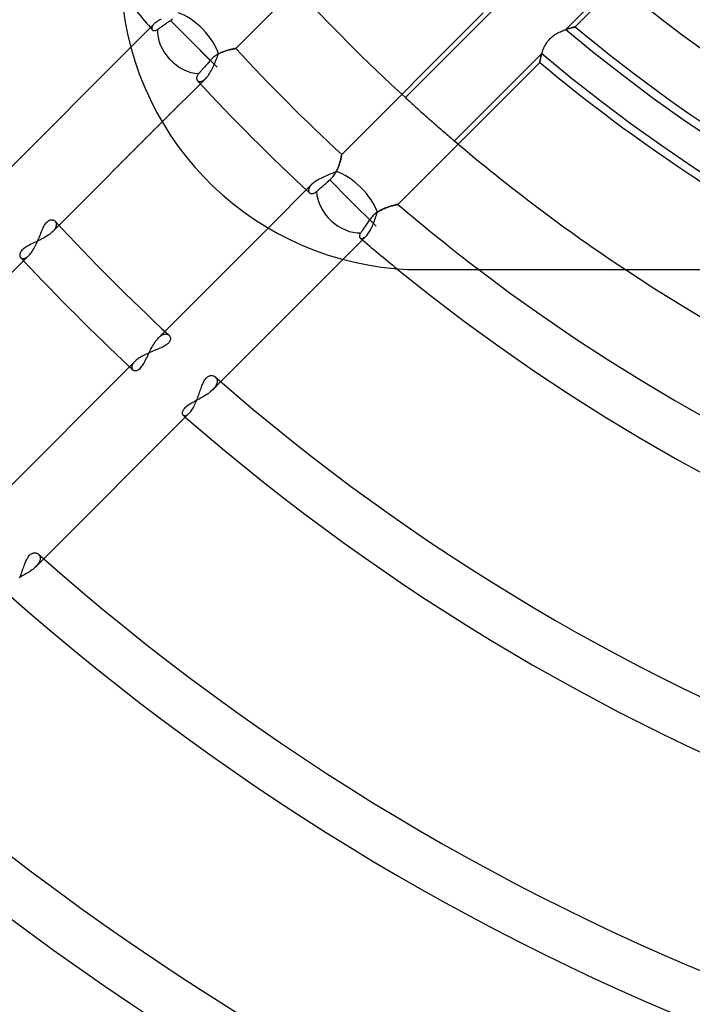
# Model space of a CAD drawing. Header units: millimetres. Extents: x -215 to 215, y -215 to 215.
# Tile 31 of 57: x -51 to -29, y -71 to -40. Entities that reach past the tile are written whole.
import ezdxf

# ---------------------------------------------------------------- set-up
doc = ezdxf.new("R2010")
doc.units = ezdxf.units.MM
doc.layers.add('MAIN-1', color=7, linetype='Continuous')
doc.layers.add('MAIN-2', color=7, linetype='Continuous')

msp = doc.modelspace()

# ---------------------------------------------------------------- linework, layer by layer
at = {"layer": 'MAIN-1'}
for p, q in [((-47.468, -39.287), (-47.403, -39.708)), ((-47.403, -39.708), (-47.318, -40.128)), ((-47.318, -40.128), (-47.214, -40.546)), ((-47.226, -40.501), (-51.101, -44.376)), ((-47.214, -40.546), (-47.09, -40.961)), ((-47.09, -40.961), (-46.948, -41.371)), ((-46.948, -41.371), (-46.786, -41.774)), ((-46.786, -41.774), (-46.607, -42.169)), ((-46.607, -42.169), (-46.41, -42.555)), ((-46.41, -42.555), (-46.196, -42.931)), ((-49.508, -46.146), (-46.232, -42.87)), ((-46.196, -42.931), (-45.966, -43.295)), ((-45.966, -43.295), (-45.722, -43.646)), ((-45.722, -43.646), (-45.464, -43.983)), ((-45.464, -43.983), (-45.195, -44.305)), ((-45.195, -44.305), (-44.914, -44.611)), ((-44.914, -44.611), (-44.624, -44.902)), ((-44.624, -44.902), (-44.318, -45.183)), ((-44.318, -45.183), (-43.997, -45.453)), ((-43.997, -45.453), (-43.66, -45.712)), ((-43.66, -45.712), (-43.309, -45.957)), ((-50.003, -46.219), (-49.983, -46.181)), ((-49.983, -46.181), (-49.963, -46.145)), ((-49.963, -46.145), (-49.942, -46.112)), ((-49.942, -46.112), (-49.92, -46.082)), ((-49.92, -46.082), (-49.898, -46.055)), ((-49.898, -46.055), (-49.875, -46.031)), ((-49.875, -46.031), (-49.852, -46.012)), ((-49.852, -46.012), (-49.828, -45.996)), ((-49.828, -45.996), (-49.805, -45.984)), ((-49.805, -45.984), (-49.781, -45.976)), ((-49.781, -45.976), (-49.758, -45.971)), ((-49.758, -45.971), (-49.736, -45.97)), ((-49.736, -45.97), (-49.715, -45.971)), ((-49.715, -45.971), (-49.695, -45.976)), ((-49.695, -45.976), (-49.676, -45.982)), ((-49.676, -45.982), (-49.659, -45.992)), ((-49.659, -45.992), (-49.643, -46.003)), ((-49.643, -46.003), (-49.629, -46.016)), ((-43.309, -45.957), (-42.945, -46.187)), ((-42.945, -46.187), (-42.569, -46.402)), ((-50.136, -46.53), (-50.117, -46.483)), ((-50.117, -46.483), (-50.098, -46.437)), ((-50.098, -46.437), (-50.079, -46.391)), ((-50.079, -46.391), (-50.06, -46.346)), ((-50.06, -46.346), (-50.041, -46.302)), ((-50.041, -46.302), (-50.022, -46.26)), ((-50.022, -46.26), (-50.003, -46.219)), ((-42.87, -46.232), (-46.146, -49.508)), ((-42.569, -46.402), (-42.182, -46.6)), ((-50.285, -46.851), (-50.262, -46.808)), ((-50.262, -46.808), (-50.24, -46.764)), ((-50.24, -46.764), (-50.218, -46.718)), ((-50.218, -46.718), (-50.197, -46.672)), ((-50.197, -46.672), (-50.176, -46.625)), ((-50.176, -46.625), (-50.156, -46.578)), ((-50.156, -46.578), (-50.136, -46.53)), ((-42.182, -46.6), (-41.786, -46.781)), ((-41.786, -46.781), (-41.382, -46.943)), ((-55.115, -51.753), (-50.46, -47.098)), ((-50.46, -47.098), (-50.434, -47.07)), ((-50.434, -47.07), (-50.409, -47.04)), ((-50.409, -47.04), (-50.383, -47.007)), ((-50.383, -47.007), (-50.358, -46.971)), ((-50.358, -46.971), (-50.333, -46.933)), ((-50.333, -46.933), (-50.309, -46.893)), ((-50.309, -46.893), (-50.285, -46.851)), ((-41.382, -46.943), (-40.972, -47.087)), ((-40.972, -47.087), (-40.556, -47.211)), ((-44.376, -51.101), (-40.501, -47.226)), ((-40.556, -47.211), (-40.136, -47.316)), ((-40.136, -47.316), (-39.714, -47.401)), ((-39.714, -47.401), (-39.292, -47.467)), ((-39.292, -47.467), (-38.871, -47.513)), ((-38.871, -47.513), (-38.453, -47.541)), ((-38.453, -47.541), (-38.04, -47.55)), ((-38.04, -47.55), (38.04, -47.55)), ((-46.086, -49.923), (-46.116, -49.944)), ((-46.058, -49.901), (-46.086, -49.923)), ((-46.034, -49.878), (-46.058, -49.901)), ((-46.014, -49.855), (-46.034, -49.878)), ((-46.016, -49.629), (-46.002, -49.644)), ((-45.998, -49.832), (-46.014, -49.855)), ((-46.002, -49.644), (-45.991, -49.66)), ((-45.986, -49.808), (-45.998, -49.832)), ((-45.991, -49.66), (-45.982, -49.678)), ((-45.977, -49.785), (-45.986, -49.808)), ((-45.982, -49.678), (-45.975, -49.697)), ((-45.972, -49.762), (-45.977, -49.785)), ((-45.975, -49.697), (-45.971, -49.718)), ((-45.97, -49.74), (-45.972, -49.762)), ((-45.971, -49.718), (-45.97, -49.74)), ((-46.76, -50.238), (-46.805, -50.26)), ((-46.714, -50.216), (-46.76, -50.238)), ((-46.667, -50.195), (-46.714, -50.216)), ((-46.62, -50.174), (-46.667, -50.195)), ((-46.573, -50.154), (-46.62, -50.174)), ((-46.527, -50.135), (-46.573, -50.154)), ((-46.481, -50.116), (-46.527, -50.135)), ((-46.435, -50.097), (-46.481, -50.116)), ((-46.391, -50.079), (-46.435, -50.097)), ((-46.348, -50.061), (-46.391, -50.079)), ((-46.305, -50.042), (-46.348, -50.061)), ((-46.264, -50.024), (-46.305, -50.042)), ((-46.224, -50.005), (-46.264, -50.024)), ((-46.185, -49.985), (-46.224, -50.005)), ((-46.149, -49.965), (-46.185, -49.985)), ((-46.116, -49.944), (-46.149, -49.965)), ((-47.098, -50.46), (-51.753, -55.115)), ((-47.07, -50.434), (-47.098, -50.46)), ((-47.04, -50.408), (-47.07, -50.434)), ((-47.006, -50.382), (-47.04, -50.408)), ((-46.97, -50.357), (-47.006, -50.382)), ((-46.931, -50.332), (-46.97, -50.357)), ((-46.891, -50.307), (-46.931, -50.332)), ((-46.849, -50.284), (-46.891, -50.307)), ((-46.805, -50.26), (-46.849, -50.284)), ((-44.955, -51.186), (-44.938, -51.148)), ((-44.938, -51.148), (-44.921, -51.112)), ((-44.921, -51.112), (-44.903, -51.078)), ((-44.903, -51.078), (-44.884, -51.047)), ((-44.884, -51.047), (-44.864, -51.018)), ((-44.864, -51.018), (-44.843, -50.993)), ((-44.843, -50.993), (-44.822, -50.97)), ((-44.822, -50.97), (-44.8, -50.951)), ((-44.8, -50.951), (-44.777, -50.935)), ((-44.777, -50.935), (-44.754, -50.923)), ((-44.754, -50.923), (-44.731, -50.914)), ((-44.731, -50.914), (-44.708, -50.908)), ((-44.708, -50.908), (-44.685, -50.905)), ((-44.685, -50.905), (-44.663, -50.905)), ((-44.663, -50.905), (-44.641, -50.907)), ((-44.641, -50.907), (-44.62, -50.911)), ((-44.62, -50.911), (-44.601, -50.918)), ((-44.601, -50.918), (-44.582, -50.927)), ((-44.582, -50.927), (-44.565, -50.937)), ((-44.565, -50.937), (-44.549, -50.95)), ((-45.078, -51.528), (-45.062, -51.483)), ((-45.062, -51.483), (-45.046, -51.438)), ((-45.046, -51.438), (-45.031, -51.394)), ((-45.031, -51.394), (-45.016, -51.35)), ((-45.016, -51.35), (-45.001, -51.308)), ((-45.001, -51.308), (-44.986, -51.266)), ((-44.986, -51.266), (-44.971, -51.226)), ((-44.971, -51.226), (-44.955, -51.186)), ((-45.203, -51.839), (-45.183, -51.797)), ((-45.183, -51.797), (-45.164, -51.754)), ((-45.164, -51.754), (-45.146, -51.71)), ((-45.146, -51.71), (-45.128, -51.665)), ((-45.128, -51.665), (-45.111, -51.62)), ((-45.111, -51.62), (-45.094, -51.574)), ((-45.094, -51.574), (-45.078, -51.528)), ((-49.992, -56.717), (-45.373, -52.098)), ((-45.373, -52.098), (-45.351, -52.075)), ((-45.351, -52.075), (-45.329, -52.048)), ((-45.329, -52.048), (-45.307, -52.019)), ((-45.307, -52.019), (-45.286, -51.988)), ((-45.286, -51.988), (-45.264, -51.954)), ((-45.264, -51.954), (-45.243, -51.918)), ((-45.243, -51.918), (-45.223, -51.879)), ((-45.223, -51.879), (-45.203, -51.839)), ((-50.561, -56.807), (-50.544, -56.769)), ((-50.544, -56.769), (-50.527, -56.734)), ((-50.527, -56.734), (-50.508, -56.7)), ((-50.508, -56.7), (-50.489, -56.669)), ((-50.489, -56.669), (-50.47, -56.64)), ((-50.47, -56.64), (-50.449, -56.615)), ((-50.449, -56.615), (-50.428, -56.593)), ((-50.428, -56.593), (-50.405, -56.573)), ((-50.405, -56.573), (-50.383, -56.557)), ((-50.383, -56.557), (-50.36, -56.545)), ((-50.36, -56.545), (-50.337, -56.536)), ((-50.337, -56.536), (-50.314, -56.53)), ((-50.314, -56.53), (-50.292, -56.527)), ((-50.292, -56.527), (-50.27, -56.526)), ((-50.27, -56.526), (-50.249, -56.528)), ((-50.249, -56.528), (-50.228, -56.533)), ((-50.228, -56.533), (-50.209, -56.539)), ((-50.209, -56.539), (-50.19, -56.548)), ((-50.19, -56.548), (-50.174, -56.558)), ((-50.174, -56.558), (-50.158, -56.57)), ((-50.686, -57.145), (-50.67, -57.1)), ((-50.67, -57.1), (-50.654, -57.056)), ((-50.654, -57.056), (-50.639, -57.012)), ((-50.639, -57.012), (-50.623, -56.97)), ((-50.623, -56.97), (-50.608, -56.928)), ((-50.608, -56.928), (-50.593, -56.886)), ((-50.593, -56.886), (-50.577, -56.846)), ((-50.577, -56.846), (-50.561, -56.807)), ((-50.755, -57.324), (-50.737, -57.28)), ((-50.737, -57.28), (-50.719, -57.235)), ((-50.719, -57.235), (-50.702, -57.19)), ((-50.702, -57.19), (-50.686, -57.145))]:
    msp.add_line(p, q, dxfattribs=at)
for radius, start, end in [(67.68, 222.8366, 227.1634), (69.264, 223.03295, 226.96705), (61.34, 230.77911, 309.22093), (59.755, 232.72671, 307.27327), (57.06, 236.4427, 303.5573), (67.68, 228.83443, 311.16555), (69.264, 228.93642, 311.06356), (75.605, 228.43829, 311.56175), (77.189, 228.53174, 311.46824), (83.529, 228.11623, 311.88375), (85.115, 228.20258, 311.79746)]:
    msp.add_arc((0, 0), radius, start, end, dxfattribs=at)
at = {"layer": 'MAIN-2'}
for p, q in [((-43.901, -40.538), (-39.413, -36.051)), ((-33.433, -39.941), (-31.9, -38.408)), ((-33.132, -39.857), (-31.781, -38.506)), ((-46.306, -39.633), (-46.343, -39.654)), ((-46.268, -39.613), (-46.306, -39.633)), ((-45.972, -39.654), (-45.939, -39.631)), ((-45.939, -39.631), (-45.907, -39.605)), ((-36.051, -39.413), (-40.538, -43.901)), ((-35.756, -39.335), (-38.518, -42.098)), ((-46.486, -39.762), (-47.226, -40.501)), ((-46.56, -39.88), (-46.562, -39.897)), ((-46.562, -39.897), (-46.562, -39.912)), ((-46.562, -39.912), (-46.559, -39.927)), ((-46.555, -39.862), (-46.56, -39.88)), ((-46.559, -39.927), (-46.553, -39.939)), ((-46.547, -39.843), (-46.555, -39.862)), ((-46.553, -39.939), (-46.546, -39.95)), ((-46.536, -39.824), (-46.547, -39.843)), ((-46.523, -39.803), (-46.536, -39.824)), ((-46.506, -39.783), (-46.523, -39.803)), ((-46.486, -39.762), (-46.506, -39.783)), ((-46.463, -39.74), (-46.486, -39.762)), ((-46.437, -39.718), (-46.463, -39.74)), ((-46.408, -39.696), (-46.437, -39.718)), ((-46.377, -39.675), (-46.408, -39.696)), ((-46.4, -39.95), (-46.381, -39.937)), ((-46.381, -39.937), (-46.361, -39.923)), ((-46.343, -39.654), (-46.377, -39.675)), ((-46.361, -39.923), (-46.339, -39.909)), ((-46.339, -39.909), (-46.317, -39.893)), ((-46.317, -39.893), (-46.295, -39.878)), ((-46.295, -39.878), (-46.271, -39.861)), ((-46.271, -39.861), (-46.245, -39.843)), ((-46.245, -39.843), (-46.218, -39.824)), ((-46.218, -39.824), (-46.189, -39.804)), ((-46.189, -39.804), (-46.159, -39.784)), ((-46.159, -39.784), (-46.129, -39.763)), ((-46.129, -39.763), (-46.1, -39.742)), ((-46.1, -39.742), (-46.07, -39.722)), ((-46.07, -39.722), (-46.038, -39.7)), ((-46.038, -39.7), (-46.006, -39.677)), ((-46.006, -39.677), (-45.972, -39.654)), ((-45.972, -39.654), (-44.494, -41.132)), ((-33.456, -39.948), (-33.42, -39.936)), ((-33.406, -39.932), (-33.433, -39.941)), ((-33.42, -39.936), (-33.386, -39.925)), ((-33.38, -39.923), (-33.406, -39.932)), ((-33.386, -39.925), (-33.352, -39.915)), ((-33.355, -39.916), (-33.38, -39.923)), ((-33.331, -39.908), (-33.355, -39.916)), ((-33.352, -39.915), (-33.321, -39.905)), ((-33.308, -39.902), (-33.331, -39.908)), ((-33.321, -39.905), (-33.291, -39.897)), ((-33.285, -39.895), (-33.308, -39.902)), ((-33.291, -39.897), (-33.263, -39.889)), ((-33.264, -39.89), (-33.285, -39.895)), ((-33.245, -39.884), (-33.264, -39.89)), ((-33.263, -39.889), (-33.237, -39.882)), ((-33.226, -39.88), (-33.245, -39.884)), ((-33.237, -39.882), (-33.214, -39.876)), ((-33.209, -39.875), (-33.226, -39.88)), ((-33.214, -39.876), (-33.193, -39.871)), ((-33.194, -39.871), (-33.209, -39.875)), ((-33.18, -39.868), (-33.194, -39.871)), ((-33.193, -39.871), (-33.175, -39.867)), ((-33.167, -39.865), (-33.18, -39.868)), ((-33.175, -39.867), (-33.16, -39.863)), ((-33.157, -39.862), (-33.167, -39.865)), ((-33.16, -39.863), (-33.148, -39.86)), ((-33.148, -39.86), (-33.157, -39.862)), ((-33.148, -39.86), (-33.139, -39.858)), ((-33.141, -39.859), (-33.148, -39.86)), ((-33.136, -39.858), (-33.141, -39.859)), ((-33.139, -39.858), (-33.134, -39.857)), ((-33.133, -39.857), (-33.136, -39.858)), ((-33.134, -39.857), (-33.132, -39.857)), ((-33.132, -39.857), (-33.133, -39.857)), ((-46.546, -39.95), (-46.537, -39.959)), ((-46.537, -39.959), (-46.527, -39.966)), ((-46.527, -39.966), (-46.515, -39.971)), ((-46.515, -39.971), (-46.502, -39.974)), ((-46.502, -39.974), (-46.487, -39.976)), ((-46.487, -39.976), (-46.472, -39.975)), ((-46.472, -39.975), (-46.455, -39.972)), ((-46.455, -39.972), (-46.437, -39.967)), ((-46.437, -39.967), (-46.419, -39.96)), ((-46.419, -39.96), (-46.4, -39.95)), ((-33.962, -40.261), (-33.931, -40.228)), ((-33.931, -40.228), (-33.899, -40.197)), ((-33.899, -40.197), (-33.865, -40.167)), ((-33.865, -40.167), (-33.829, -40.139)), ((-33.829, -40.139), (-33.793, -40.113)), ((-33.793, -40.113), (-33.755, -40.088)), ((-33.755, -40.088), (-33.718, -40.066)), ((-33.718, -40.066), (-33.68, -40.045)), ((-33.68, -40.045), (-33.642, -40.026)), ((-33.642, -40.026), (-33.604, -40.008)), ((-33.604, -40.008), (-33.567, -39.991)), ((-33.567, -39.991), (-33.529, -39.976)), ((-33.529, -39.976), (-33.492, -39.962)), ((-33.492, -39.962), (-33.456, -39.948)), ((-45.335, -40.291), (-44.707, -40.919)), ((-44.084, -40.578), (-44.052, -40.57)), ((-44.049, -40.57), (-44.072, -40.575)), ((-44.052, -40.57), (-44.022, -40.563)), ((-44.026, -40.564), (-44.049, -40.57)), ((-44.006, -40.56), (-44.026, -40.564)), ((-44.022, -40.563), (-43.995, -40.557)), ((-43.987, -40.555), (-44.006, -40.56)), ((-43.995, -40.557), (-43.971, -40.552)), ((-43.969, -40.552), (-43.987, -40.555)), ((-43.971, -40.552), (-43.95, -40.548)), ((-43.953, -40.549), (-43.969, -40.552)), ((-43.94, -40.546), (-43.953, -40.549)), ((-43.95, -40.548), (-43.932, -40.544)), ((-43.928, -40.543), (-43.94, -40.546)), ((-43.932, -40.544), (-43.919, -40.542)), ((-43.918, -40.542), (-43.928, -40.543)), ((-43.919, -40.542), (-43.909, -40.54)), ((-43.91, -40.54), (-43.918, -40.542)), ((-43.905, -40.539), (-43.91, -40.54)), ((-43.909, -40.54), (-43.903, -40.539)), ((-43.902, -40.538), (-43.905, -40.539)), ((-43.903, -40.539), (-43.901, -40.538)), ((-43.901, -40.538), (-43.902, -40.538)), ((-34.157, -40.593), (-34.142, -40.556)), ((-34.142, -40.556), (-34.126, -40.518)), ((-34.126, -40.518), (-34.108, -40.48)), ((-34.108, -40.48), (-34.089, -40.443)), ((-34.089, -40.443), (-34.068, -40.405)), ((-34.068, -40.405), (-34.044, -40.368)), ((-34.044, -40.368), (-34.019, -40.331)), ((-34.019, -40.331), (-33.991, -40.295)), ((-33.991, -40.295), (-33.962, -40.261)), ((-44.656, -40.866), (-44.682, -40.892)), ((-44.629, -40.841), (-44.656, -40.866)), ((-44.601, -40.816), (-44.629, -40.841)), ((-44.571, -40.794), (-44.601, -40.816)), ((-44.542, -40.772), (-44.571, -40.794)), ((-44.511, -40.752), (-44.542, -40.772)), ((-44.519, -40.893), (-44.5, -40.847)), ((-44.48, -40.733), (-44.511, -40.752)), ((-44.5, -40.847), (-44.482, -40.801)), ((-44.482, -40.801), (-44.463, -40.757)), ((-44.45, -40.715), (-44.48, -40.733)), ((-44.463, -40.757), (-44.445, -40.713)), ((-44.419, -40.699), (-44.45, -40.715)), ((-44.445, -40.713), (-44.402, -40.691)), ((-44.388, -40.684), (-44.419, -40.699)), ((-44.402, -40.691), (-44.359, -40.671)), ((-44.357, -40.67), (-44.388, -40.684)), ((-44.359, -40.671), (-44.316, -40.653)), ((-44.326, -40.657), (-44.357, -40.67)), ((-44.296, -40.645), (-44.326, -40.657)), ((-44.316, -40.653), (-44.274, -40.637)), ((-44.266, -40.634), (-44.296, -40.645)), ((-44.274, -40.637), (-44.233, -40.622)), ((-44.236, -40.623), (-44.266, -40.634)), ((-44.207, -40.614), (-44.236, -40.623)), ((-44.233, -40.622), (-44.193, -40.609)), ((-44.178, -40.605), (-44.207, -40.614)), ((-44.193, -40.609), (-44.155, -40.598)), ((-44.15, -40.596), (-44.178, -40.605)), ((-44.155, -40.598), (-44.118, -40.587)), ((-44.123, -40.589), (-44.15, -40.596)), ((-44.097, -40.582), (-44.123, -40.589)), ((-44.118, -40.587), (-44.084, -40.578)), ((-44.072, -40.575), (-44.097, -40.582)), ((-36.962, -43.47), (-34.193, -40.701)), ((-34.243, -40.904), (-34.238, -40.882)), ((-34.238, -40.879), (-34.241, -40.896)), ((-34.238, -40.882), (-34.233, -40.857)), ((-34.234, -40.86), (-34.238, -40.879)), ((-34.23, -40.841), (-34.234, -40.86)), ((-34.233, -40.857), (-34.227, -40.829)), ((-34.225, -40.82), (-34.23, -40.841)), ((-34.227, -40.829), (-34.22, -40.8)), ((-34.22, -40.798), (-34.225, -40.82)), ((-34.22, -40.8), (-34.212, -40.768)), ((-34.214, -40.775), (-34.22, -40.798)), ((-34.207, -40.751), (-34.214, -40.775)), ((-34.212, -40.768), (-34.203, -40.735)), ((-34.201, -40.726), (-34.207, -40.751)), ((-34.203, -40.735), (-34.193, -40.701)), ((-34.193, -40.701), (-34.201, -40.726)), ((-34.193, -40.701), (-34.182, -40.666)), ((-34.182, -40.666), (-34.17, -40.63)), ((-34.17, -40.63), (-34.157, -40.593)), ((-44.941, -41.185), (-44.96, -41.207)), ((-44.921, -41.162), (-44.941, -41.185)), ((-44.901, -41.14), (-44.921, -41.162)), ((-44.881, -41.117), (-44.901, -41.14)), ((-44.861, -41.095), (-44.881, -41.117)), ((-44.84, -41.071), (-44.861, -41.095)), ((-44.819, -41.047), (-44.84, -41.071)), ((-44.797, -41.022), (-44.819, -41.047)), ((-44.775, -40.997), (-44.797, -41.022)), ((-44.752, -40.971), (-44.775, -40.997)), ((-44.729, -40.945), (-44.752, -40.971)), ((-44.707, -40.919), (-44.729, -40.945)), ((-44.682, -40.892), (-44.707, -40.919)), ((-44.661, -41.21), (-44.639, -41.167)), ((-44.639, -41.167), (-44.618, -41.123)), ((-44.618, -41.123), (-44.597, -41.077)), ((-44.597, -41.077), (-44.577, -41.031)), ((-44.577, -41.031), (-44.557, -40.985)), ((-44.557, -40.985), (-44.538, -40.939)), ((-44.538, -40.939), (-44.519, -40.893)), ((-38.757, -45.481), (-34.258, -40.982)), ((-34.258, -40.982), (-34.257, -40.98)), ((-34.257, -40.981), (-34.258, -40.982)), ((-34.256, -40.974), (-34.257, -40.978)), ((-34.257, -40.98), (-34.256, -40.975)), ((-34.257, -40.978), (-34.257, -40.981)), ((-34.256, -40.975), (-34.255, -40.967)), ((-34.255, -40.968), (-34.256, -40.974)), ((-34.255, -40.967), (-34.253, -40.956)), ((-34.254, -40.96), (-34.255, -40.968)), ((-34.252, -40.95), (-34.254, -40.96)), ((-34.253, -40.956), (-34.25, -40.942)), ((-34.25, -40.939), (-34.252, -40.95)), ((-34.25, -40.942), (-34.247, -40.924)), ((-34.247, -40.926), (-34.25, -40.939)), ((-34.247, -40.924), (-34.243, -40.904)), ((-34.245, -40.912), (-34.247, -40.926)), ((-34.241, -40.896), (-34.245, -40.912)), ((-46.232, -42.87), (-44.854, -41.492)), ((-45.139, -41.458), (-45.141, -41.473)), ((-45.141, -41.473), (-45.141, -41.488)), ((-45.141, -41.488), (-45.14, -41.503)), ((-45.14, -41.503), (-45.138, -41.516)), ((-45.136, -41.442), (-45.139, -41.458)), ((-45.13, -41.425), (-45.136, -41.442)), ((-45.123, -41.408), (-45.13, -41.425)), ((-45.114, -41.391), (-45.123, -41.408)), ((-45.103, -41.373), (-45.114, -41.391)), ((-45.091, -41.356), (-45.103, -41.373)), ((-45.076, -41.338), (-45.091, -41.356)), ((-45.061, -41.321), (-45.076, -41.338)), ((-45.046, -41.304), (-45.061, -41.321)), ((-45.031, -41.287), (-45.046, -41.304)), ((-45.015, -41.269), (-45.031, -41.287)), ((-44.997, -41.249), (-45.015, -41.269)), ((-44.979, -41.228), (-44.997, -41.249)), ((-44.96, -41.207), (-44.979, -41.228)), ((-44.871, -41.508), (-44.854, -41.492)), ((-44.854, -41.492), (-44.829, -41.465)), ((-44.829, -41.465), (-44.804, -41.436)), ((-44.804, -41.436), (-44.779, -41.404)), ((-44.779, -41.404), (-44.755, -41.369)), ((-44.755, -41.369), (-44.73, -41.332)), ((-44.73, -41.332), (-44.707, -41.293)), ((-44.707, -41.293), (-44.684, -41.252)), ((-44.684, -41.252), (-44.661, -41.21)), ((-45.138, -41.516), (-45.134, -41.529)), ((-45.134, -41.529), (-45.128, -41.54)), ((-45.128, -41.54), (-45.122, -41.551)), ((-45.122, -41.551), (-45.114, -41.56)), ((-45.114, -41.56), (-45.106, -41.568)), ((-45.106, -41.568), (-45.097, -41.575)), ((-45.097, -41.575), (-45.087, -41.58)), ((-45.087, -41.58), (-45.077, -41.585)), ((-45.077, -41.585), (-45.066, -41.588)), ((-45.066, -41.588), (-45.054, -41.59)), ((-45.054, -41.59), (-45.041, -41.591)), ((-45.041, -41.591), (-45.028, -41.591)), ((-45.028, -41.591), (-45.014, -41.589)), ((-45.014, -41.589), (-45, -41.586)), ((-45, -41.586), (-44.985, -41.582)), ((-44.985, -41.582), (-44.97, -41.576)), ((-44.97, -41.576), (-44.954, -41.568)), ((-44.954, -41.568), (-44.938, -41.559)), ((-44.938, -41.559), (-44.922, -41.549)), ((-44.922, -41.549), (-44.905, -41.537)), ((-44.905, -41.537), (-44.888, -41.523)), ((-44.888, -41.523), (-44.871, -41.508)), ((-38.518, -42.098), (-38.49, -42.123)), ((-38.49, -42.123), (-38.46, -42.151)), ((-38.46, -42.151), (-38.427, -42.181)), ((-38.427, -42.181), (-38.393, -42.212)), ((-38.393, -42.212), (-38.356, -42.245)), ((-38.356, -42.245), (-38.317, -42.28)), ((-38.317, -42.28), (-38.276, -42.318)), ((-38.276, -42.318), (-38.232, -42.358)), ((-38.232, -42.358), (-38.185, -42.4)), ((-38.185, -42.4), (-38.137, -42.443)), ((-38.137, -42.443), (-38.088, -42.487)), ((-38.088, -42.487), (-38.036, -42.533)), ((-38.036, -42.533), (-37.984, -42.58)), ((-37.984, -42.58), (-37.931, -42.627)), ((-37.931, -42.627), (-37.878, -42.674)), ((-37.878, -42.674), (-37.825, -42.721)), ((-37.825, -42.721), (-37.773, -42.768)), ((-37.773, -42.768), (-37.721, -42.814)), ((-37.721, -42.814), (-37.668, -42.86)), ((-37.668, -42.86), (-37.615, -42.907)), ((-37.615, -42.907), (-37.561, -42.954)), ((-37.561, -42.954), (-37.508, -43)), ((-37.508, -43), (-37.455, -43.046)), ((-37.455, -43.046), (-37.403, -43.091)), ((-37.403, -43.091), (-37.353, -43.135)), ((-37.353, -43.135), (-37.304, -43.177)), ((-37.304, -43.177), (-37.257, -43.218)), ((-37.257, -43.218), (-37.212, -43.257)), ((-37.212, -43.257), (-37.169, -43.293)), ((-37.169, -43.293), (-37.129, -43.328)), ((-37.129, -43.328), (-37.092, -43.359)), ((-37.092, -43.359), (-37.056, -43.39)), ((-37.056, -43.39), (-37.023, -43.418)), ((-37.023, -43.418), (-36.991, -43.445)), ((-36.991, -43.445), (-36.962, -43.47)), ((-40.558, -43.996), (-40.564, -44.024)), ((-40.564, -44.023), (-40.559, -44.003)), ((-40.559, -44.003), (-40.555, -43.984)), ((-40.552, -43.972), (-40.558, -43.996)), ((-40.555, -43.984), (-40.551, -43.967)), ((-40.548, -43.951), (-40.552, -43.972)), ((-40.551, -43.967), (-40.548, -43.952)), ((-40.544, -43.933), (-40.548, -43.951)), ((-40.548, -43.952), (-40.546, -43.939)), ((-40.546, -43.939), (-40.543, -43.927)), ((-40.542, -43.919), (-40.544, -43.933)), ((-40.543, -43.927), (-40.541, -43.918)), ((-40.54, -43.909), (-40.542, -43.919)), ((-40.541, -43.918), (-40.54, -43.91)), ((-40.539, -43.903), (-40.54, -43.909)), ((-40.54, -43.91), (-40.539, -43.905)), ((-40.538, -43.901), (-40.539, -43.903)), ((-40.539, -43.905), (-40.538, -43.902)), ((-40.538, -43.902), (-40.538, -43.901)), ((-40.638, -44.278), (-40.654, -44.319)), ((-40.654, -44.32), (-40.642, -44.289)), ((-40.642, -44.289), (-40.631, -44.258)), ((-40.624, -44.238), (-40.638, -44.278)), ((-40.631, -44.258), (-40.621, -44.229)), ((-40.611, -44.198), (-40.624, -44.238)), ((-40.621, -44.229), (-40.611, -44.199)), ((-40.599, -44.159), (-40.611, -44.198)), ((-40.611, -44.199), (-40.602, -44.171)), ((-40.602, -44.171), (-40.594, -44.144)), ((-40.589, -44.122), (-40.599, -44.159)), ((-40.594, -44.144), (-40.587, -44.117)), ((-40.579, -44.087), (-40.589, -44.122)), ((-40.587, -44.117), (-40.58, -44.092)), ((-40.58, -44.092), (-40.574, -44.068)), ((-40.571, -44.054), (-40.579, -44.087)), ((-40.574, -44.068), (-40.569, -44.045)), ((-40.564, -44.024), (-40.571, -44.054)), ((-40.569, -44.045), (-40.564, -44.023)), ((-41.117, -44.615), (-41.162, -44.637)), ((-41.071, -44.594), (-41.117, -44.615)), ((-41.025, -44.574), (-41.071, -44.594)), ((-40.979, -44.554), (-41.025, -44.574)), ((-40.933, -44.535), (-40.979, -44.554)), ((-40.887, -44.517), (-40.933, -44.535)), ((-40.842, -44.498), (-40.887, -44.517)), ((-40.865, -44.655), (-40.84, -44.628)), ((-40.798, -44.48), (-40.842, -44.498)), ((-40.84, -44.628), (-40.815, -44.599)), ((-40.815, -44.599), (-40.792, -44.569)), ((-40.755, -44.463), (-40.798, -44.48)), ((-40.792, -44.569), (-40.77, -44.539)), ((-40.77, -44.539), (-40.75, -44.508)), ((-40.713, -44.445), (-40.755, -44.463)), ((-40.75, -44.508), (-40.731, -44.477)), ((-40.731, -44.477), (-40.713, -44.445)), ((-40.691, -44.403), (-40.713, -44.445)), ((-40.713, -44.445), (-40.697, -44.414)), ((-40.697, -44.414), (-40.681, -44.382)), ((-40.672, -44.361), (-40.691, -44.403)), ((-40.681, -44.382), (-40.667, -44.351)), ((-40.654, -44.319), (-40.672, -44.361)), ((-40.667, -44.351), (-40.654, -44.32)), ((-41.492, -44.854), (-42.87, -46.232)), ((-41.559, -44.938), (-41.568, -44.954)), ((-41.549, -44.922), (-41.559, -44.938)), ((-41.537, -44.905), (-41.549, -44.922)), ((-41.523, -44.888), (-41.537, -44.905)), ((-41.508, -44.871), (-41.523, -44.888)), ((-41.492, -44.854), (-41.508, -44.871)), ((-41.465, -44.829), (-41.492, -44.854)), ((-41.435, -44.804), (-41.465, -44.829)), ((-41.403, -44.778), (-41.435, -44.804)), ((-41.367, -44.753), (-41.403, -44.778)), ((-41.33, -44.729), (-41.367, -44.753)), ((-41.29, -44.705), (-41.33, -44.729)), ((-41.249, -44.682), (-41.29, -44.705)), ((-41.206, -44.659), (-41.249, -44.682)), ((-41.162, -44.637), (-41.206, -44.659)), ((-41.185, -44.941), (-41.162, -44.921)), ((-41.162, -44.921), (-41.14, -44.901)), ((-41.14, -44.901), (-41.117, -44.881)), ((-41.117, -44.881), (-41.095, -44.861)), ((-41.095, -44.861), (-41.071, -44.84)), ((-41.071, -44.84), (-41.047, -44.819)), ((-41.047, -44.819), (-41.022, -44.797)), ((-41.022, -44.797), (-40.997, -44.775)), ((-40.997, -44.775), (-40.971, -44.752)), ((-40.971, -44.752), (-40.945, -44.729)), ((-40.945, -44.729), (-40.919, -44.707)), ((-40.919, -44.707), (-40.892, -44.682)), ((-40.919, -44.707), (-40.291, -45.335)), ((-40.892, -44.682), (-40.865, -44.655)), ((-41.589, -45.014), (-41.591, -45.028)), ((-41.591, -45.028), (-41.591, -45.041)), ((-41.591, -45.041), (-41.59, -45.054)), ((-41.59, -45.054), (-41.588, -45.066)), ((-41.586, -45), (-41.589, -45.014)), ((-41.588, -45.066), (-41.585, -45.077)), ((-41.582, -44.985), (-41.586, -45)), ((-41.585, -45.077), (-41.58, -45.087)), ((-41.576, -44.97), (-41.582, -44.985)), ((-41.58, -45.087), (-41.575, -45.097)), ((-41.568, -44.954), (-41.576, -44.97)), ((-41.575, -45.097), (-41.568, -45.106)), ((-41.568, -45.106), (-41.56, -45.114)), ((-41.56, -45.114), (-41.551, -45.122)), ((-41.551, -45.122), (-41.54, -45.128)), ((-41.54, -45.128), (-41.528, -45.134)), ((-41.528, -45.134), (-41.516, -45.138)), ((-41.516, -45.138), (-41.502, -45.14)), ((-41.502, -45.14), (-41.488, -45.141)), ((-41.488, -45.141), (-41.473, -45.141)), ((-41.473, -45.141), (-41.457, -45.139)), ((-41.457, -45.139), (-41.441, -45.136)), ((-41.441, -45.136), (-41.425, -45.13)), ((-41.425, -45.13), (-41.408, -45.123)), ((-41.408, -45.123), (-41.39, -45.114)), ((-41.39, -45.114), (-41.373, -45.103)), ((-41.373, -45.103), (-41.355, -45.091)), ((-41.355, -45.091), (-41.338, -45.076)), ((-41.338, -45.076), (-41.321, -45.061)), ((-41.321, -45.061), (-41.304, -45.046)), ((-41.304, -45.046), (-41.287, -45.031)), ((-41.287, -45.031), (-41.269, -45.015)), ((-41.269, -45.015), (-41.249, -44.997)), ((-41.249, -44.997), (-41.228, -44.979)), ((-41.228, -44.979), (-41.207, -44.96)), ((-41.207, -44.96), (-41.185, -44.941)), ((-40.291, -45.335), (-39.451, -46.175)), ((-39.048, -45.561), (-39.079, -45.571)), ((-39.061, -45.565), (-39.025, -45.553)), ((-39.017, -45.551), (-39.048, -45.561)), ((-39.025, -45.553), (-38.99, -45.542)), ((-38.987, -45.541), (-39.017, -45.551)), ((-38.99, -45.542), (-38.957, -45.532)), ((-38.958, -45.533), (-38.987, -45.541)), ((-38.931, -45.525), (-38.958, -45.533)), ((-38.957, -45.532), (-38.925, -45.523)), ((-38.906, -45.518), (-38.931, -45.525)), ((-38.925, -45.523), (-38.895, -45.515)), ((-38.881, -45.512), (-38.906, -45.518)), ((-38.895, -45.515), (-38.868, -45.508)), ((-38.859, -45.506), (-38.881, -45.512)), ((-38.868, -45.508), (-38.843, -45.502)), ((-38.839, -45.501), (-38.859, -45.506)), ((-38.843, -45.502), (-38.821, -45.496)), ((-38.82, -45.496), (-38.839, -45.501)), ((-38.821, -45.496), (-38.802, -45.492)), ((-38.804, -45.492), (-38.82, -45.496)), ((-38.789, -45.489), (-38.804, -45.492)), ((-38.802, -45.492), (-38.786, -45.488)), ((-38.778, -45.486), (-38.789, -45.489)), ((-38.786, -45.488), (-38.773, -45.485)), ((-38.769, -45.484), (-38.778, -45.486)), ((-38.773, -45.485), (-38.764, -45.483)), ((-38.762, -45.482), (-38.769, -45.484)), ((-38.764, -45.483), (-38.758, -45.482)), ((-38.758, -45.481), (-38.762, -45.482)), ((-38.758, -45.482), (-38.757, -45.481)), ((-38.757, -45.481), (-38.758, -45.481)), ((-39.577, -45.875), (-39.604, -45.906)), ((-39.548, -45.845), (-39.577, -45.875)), ((-39.518, -45.816), (-39.548, -45.845)), ((-39.487, -45.789), (-39.518, -45.816)), ((-39.454, -45.763), (-39.487, -45.789)), ((-39.469, -45.912), (-39.454, -45.866)), ((-39.421, -45.739), (-39.454, -45.763)), ((-39.454, -45.866), (-39.439, -45.82)), ((-39.439, -45.82), (-39.424, -45.775)), ((-39.424, -45.775), (-39.409, -45.731)), ((-39.387, -45.716), (-39.421, -45.739)), ((-39.409, -45.731), (-39.371, -45.706)), ((-39.352, -45.695), (-39.387, -45.716)), ((-39.371, -45.706), (-39.332, -45.683)), ((-39.317, -45.675), (-39.352, -45.695)), ((-39.332, -45.683), (-39.292, -45.662)), ((-39.283, -45.657), (-39.317, -45.675)), ((-39.292, -45.662), (-39.253, -45.642)), ((-39.248, -45.64), (-39.283, -45.657)), ((-39.253, -45.642), (-39.214, -45.624)), ((-39.213, -45.624), (-39.248, -45.64)), ((-39.214, -45.624), (-39.175, -45.608)), ((-39.179, -45.609), (-39.213, -45.624)), ((-39.145, -45.596), (-39.179, -45.609)), ((-39.175, -45.608), (-39.137, -45.592)), ((-39.112, -45.583), (-39.145, -45.596)), ((-39.137, -45.592), (-39.099, -45.578)), ((-39.079, -45.571), (-39.112, -45.583)), ((-39.099, -45.578), (-39.061, -45.565)), ((-49.71, -46.348), (-49.508, -46.146)), ((-49.629, -46.016), (-49.62, -46.027)), ((-49.62, -46.027), (-49.612, -46.039)), ((-49.612, -46.039), (-49.605, -46.052)), ((-49.602, -46.186), (-49.609, -46.205)), ((-49.605, -46.052), (-49.599, -46.066)), ((-49.596, -46.167), (-49.602, -46.186)), ((-49.599, -46.066), (-49.595, -46.081)), ((-49.593, -46.148), (-49.596, -46.167)), ((-49.595, -46.081), (-49.592, -46.097)), ((-49.591, -46.131), (-49.593, -46.148)), ((-49.592, -46.097), (-49.59, -46.113)), ((-49.59, -46.113), (-49.591, -46.131)), ((-39.784, -46.159), (-39.804, -46.189)), ((-39.763, -46.129), (-39.784, -46.159)), ((-39.742, -46.1), (-39.763, -46.129)), ((-39.722, -46.07), (-39.742, -46.1)), ((-39.7, -46.038), (-39.722, -46.07)), ((-39.677, -46.006), (-39.7, -46.038)), ((-39.654, -45.972), (-39.677, -46.006)), ((-39.63, -45.939), (-39.654, -45.972)), ((-39.604, -45.906), (-39.63, -45.939)), ((-39.593, -46.227), (-39.573, -46.185)), ((-39.573, -46.185), (-39.555, -46.141)), ((-39.555, -46.141), (-39.536, -46.097)), ((-39.536, -46.097), (-39.519, -46.051)), ((-39.519, -46.051), (-39.502, -46.005)), ((-39.502, -46.005), (-39.485, -45.958)), ((-39.485, -45.958), (-39.469, -45.912)), ((-49.889, -46.487), (-49.931, -46.514)), ((-49.848, -46.46), (-49.889, -46.487)), ((-49.81, -46.433), (-49.848, -46.46)), ((-49.774, -46.405), (-49.81, -46.433)), ((-49.74, -46.376), (-49.774, -46.405)), ((-49.71, -46.348), (-49.74, -46.376)), ((-49.69, -46.327), (-49.71, -46.348)), ((-49.672, -46.307), (-49.69, -46.327)), ((-49.656, -46.286), (-49.672, -46.307)), ((-49.641, -46.265), (-49.656, -46.286)), ((-49.629, -46.245), (-49.641, -46.265)), ((-49.618, -46.225), (-49.629, -46.245)), ((-49.609, -46.205), (-49.618, -46.225)), ((-40.501, -47.226), (-39.762, -46.486)), ((-39.975, -46.472), (-39.976, -46.487)), ((-39.976, -46.487), (-39.974, -46.502)), ((-39.972, -46.455), (-39.975, -46.472)), ((-39.967, -46.438), (-39.972, -46.455)), ((-39.96, -46.419), (-39.967, -46.438)), ((-39.95, -46.4), (-39.96, -46.419)), ((-39.937, -46.381), (-39.95, -46.4)), ((-39.923, -46.361), (-39.937, -46.381)), ((-39.909, -46.339), (-39.923, -46.361)), ((-39.893, -46.317), (-39.909, -46.339)), ((-39.878, -46.295), (-39.893, -46.317)), ((-39.861, -46.271), (-39.878, -46.295)), ((-39.843, -46.245), (-39.861, -46.271)), ((-39.824, -46.218), (-39.843, -46.245)), ((-39.804, -46.189), (-39.824, -46.218)), ((-39.783, -46.506), (-39.762, -46.486)), ((-39.762, -46.486), (-39.74, -46.463)), ((-39.74, -46.463), (-39.718, -46.437)), ((-39.718, -46.437), (-39.696, -46.408)), ((-39.696, -46.408), (-39.675, -46.376)), ((-39.675, -46.376), (-39.654, -46.342)), ((-39.654, -46.342), (-39.633, -46.306)), ((-39.633, -46.306), (-39.612, -46.267)), ((-39.612, -46.267), (-39.593, -46.227)), ((-50.482, -46.793), (-50.522, -46.816)), ((-50.44, -46.771), (-50.482, -46.793)), ((-50.396, -46.748), (-50.44, -46.771)), ((-50.35, -46.726), (-50.396, -46.748)), ((-50.304, -46.704), (-50.35, -46.726)), ((-50.257, -46.682), (-50.304, -46.704)), ((-50.21, -46.659), (-50.257, -46.682)), ((-50.162, -46.636), (-50.21, -46.659)), ((-50.115, -46.613), (-50.162, -46.636)), ((-50.068, -46.589), (-50.115, -46.613)), ((-50.021, -46.565), (-50.068, -46.589)), ((-49.976, -46.539), (-50.021, -46.565)), ((-49.931, -46.514), (-49.976, -46.539)), ((-39.974, -46.502), (-39.971, -46.515)), ((-39.971, -46.515), (-39.966, -46.527)), ((-39.966, -46.527), (-39.959, -46.537)), ((-39.959, -46.537), (-39.95, -46.546)), ((-39.95, -46.546), (-39.939, -46.553)), ((-39.939, -46.553), (-39.927, -46.559)), ((-39.927, -46.559), (-39.912, -46.562)), ((-39.912, -46.562), (-39.897, -46.562)), ((-39.897, -46.562), (-39.88, -46.56)), ((-39.88, -46.56), (-39.862, -46.555)), ((-39.862, -46.555), (-39.843, -46.547)), ((-39.843, -46.547), (-39.824, -46.536)), ((-39.824, -46.536), (-39.803, -46.523)), ((-39.803, -46.523), (-39.783, -46.506)), ((-50.749, -47.057), (-50.752, -47.079)), ((-50.752, -47.079), (-50.751, -47.1)), ((-50.751, -47.1), (-50.748, -47.119)), ((-50.742, -47.034), (-50.749, -47.057)), ((-50.748, -47.119), (-50.742, -47.137)), ((-50.733, -47.01), (-50.742, -47.034)), ((-50.719, -46.986), (-50.733, -47.01)), ((-50.702, -46.961), (-50.719, -46.986)), ((-50.68, -46.936), (-50.702, -46.961)), ((-50.655, -46.911), (-50.68, -46.936)), ((-50.627, -46.887), (-50.655, -46.911)), ((-50.595, -46.863), (-50.627, -46.887)), ((-50.56, -46.839), (-50.595, -46.863)), ((-50.522, -46.816), (-50.56, -46.839)), ((-50.494, -47.129), (-50.477, -47.114)), ((-50.477, -47.114), (-50.46, -47.098)), ((-50.742, -47.137), (-50.734, -47.153)), ((-50.734, -47.153), (-50.723, -47.167)), ((-50.723, -47.167), (-50.715, -47.175)), ((-50.715, -47.175), (-50.706, -47.181)), ((-50.706, -47.181), (-50.696, -47.187)), ((-50.696, -47.187), (-50.686, -47.192)), ((-50.686, -47.192), (-50.674, -47.195)), ((-50.674, -47.195), (-50.662, -47.197)), ((-50.662, -47.197), (-50.649, -47.198)), ((-50.649, -47.198), (-50.636, -47.198)), ((-50.636, -47.198), (-50.622, -47.196)), ((-50.622, -47.196), (-50.607, -47.193)), ((-50.607, -47.193), (-50.592, -47.188)), ((-50.592, -47.188), (-50.577, -47.182)), ((-50.577, -47.182), (-50.561, -47.175)), ((-50.561, -47.175), (-50.545, -47.166)), ((-50.545, -47.166), (-50.528, -47.155)), ((-50.528, -47.155), (-50.511, -47.143)), ((-50.511, -47.143), (-50.494, -47.129)), ((-38.04, -47.55), (-38.04, -47.55)), ((-46.146, -49.508), (-46.348, -49.71)), ((-46.245, -49.629), (-46.225, -49.618)), ((-46.225, -49.618), (-46.206, -49.609)), ((-46.206, -49.609), (-46.187, -49.602)), ((-46.187, -49.602), (-46.168, -49.596)), ((-46.168, -49.596), (-46.15, -49.593)), ((-46.15, -49.593), (-46.132, -49.591)), ((-46.132, -49.591), (-46.115, -49.59)), ((-46.115, -49.59), (-46.098, -49.592)), ((-46.098, -49.592), (-46.082, -49.594)), ((-46.082, -49.594), (-46.067, -49.599)), ((-46.067, -49.599), (-46.053, -49.604)), ((-46.053, -49.604), (-46.04, -49.611)), ((-46.04, -49.611), (-46.027, -49.62)), ((-46.027, -49.62), (-46.016, -49.629)), ((-46.539, -49.974), (-46.513, -49.93)), ((-46.513, -49.93), (-46.487, -49.888)), ((-46.487, -49.888), (-46.46, -49.848)), ((-46.46, -49.848), (-46.433, -49.809)), ((-46.433, -49.809), (-46.405, -49.773)), ((-46.405, -49.773), (-46.376, -49.74)), ((-46.376, -49.74), (-46.348, -49.71)), ((-46.348, -49.71), (-46.327, -49.691)), ((-46.327, -49.691), (-46.307, -49.673)), ((-46.307, -49.673), (-46.286, -49.656)), ((-46.286, -49.656), (-46.266, -49.642)), ((-46.266, -49.642), (-46.245, -49.629)), ((-46.681, -50.255), (-46.658, -50.208)), ((-46.658, -50.208), (-46.635, -50.16)), ((-46.635, -50.16), (-46.612, -50.113)), ((-46.612, -50.113), (-46.588, -50.066)), ((-46.588, -50.066), (-46.564, -50.019)), ((-46.564, -50.019), (-46.539, -49.974)), ((-47.166, -50.545), (-47.175, -50.561)), ((-47.155, -50.528), (-47.166, -50.545)), ((-47.143, -50.512), (-47.155, -50.528)), ((-47.129, -50.494), (-47.143, -50.512)), ((-47.114, -50.477), (-47.129, -50.494)), ((-47.098, -50.46), (-47.114, -50.477)), ((-46.838, -50.558), (-46.815, -50.52)), ((-46.815, -50.52), (-46.792, -50.48)), ((-46.792, -50.48), (-46.77, -50.437)), ((-46.77, -50.437), (-46.747, -50.393)), ((-46.747, -50.393), (-46.725, -50.348)), ((-46.725, -50.348), (-46.703, -50.302)), ((-46.703, -50.302), (-46.681, -50.255)), ((-47.196, -50.622), (-47.198, -50.636)), ((-47.198, -50.636), (-47.198, -50.65)), ((-47.198, -50.65), (-47.197, -50.662)), ((-47.197, -50.662), (-47.195, -50.674)), ((-47.193, -50.607), (-47.196, -50.622)), ((-47.195, -50.674), (-47.192, -50.686)), ((-47.188, -50.592), (-47.193, -50.607)), ((-47.192, -50.686), (-47.187, -50.696)), ((-47.182, -50.577), (-47.188, -50.592)), ((-47.187, -50.696), (-47.181, -50.706)), ((-47.175, -50.561), (-47.182, -50.577)), ((-47.181, -50.706), (-47.175, -50.715)), ((-47.175, -50.715), (-47.167, -50.723)), ((-47.167, -50.723), (-47.153, -50.734)), ((-47.153, -50.734), (-47.137, -50.743)), ((-47.137, -50.743), (-47.119, -50.748)), ((-47.119, -50.748), (-47.1, -50.751)), ((-47.1, -50.751), (-47.079, -50.752)), ((-47.079, -50.752), (-47.056, -50.748)), ((-47.056, -50.748), (-47.033, -50.742)), ((-47.033, -50.742), (-47.009, -50.732)), ((-47.009, -50.732), (-46.985, -50.718)), ((-46.985, -50.718), (-46.96, -50.701)), ((-46.96, -50.701), (-46.935, -50.679)), ((-46.935, -50.679), (-46.91, -50.654)), ((-46.91, -50.654), (-46.886, -50.625)), ((-46.886, -50.625), (-46.862, -50.593)), ((-46.862, -50.593), (-46.838, -50.558)), ((-44.632, -51.356), (-44.376, -51.101)), ((-44.549, -50.95), (-44.536, -50.962)), ((-44.536, -50.962), (-44.524, -50.976)), ((-44.524, -50.976), (-44.514, -50.992)), ((-44.507, -51.178), (-44.518, -51.202)), ((-44.514, -50.992), (-44.505, -51.008)), ((-44.499, -51.154), (-44.507, -51.178)), ((-44.505, -51.008), (-44.498, -51.026)), ((-44.493, -51.13), (-44.499, -51.154)), ((-44.498, -51.026), (-44.493, -51.045)), ((-44.493, -51.045), (-44.49, -51.065)), ((-44.49, -51.108), (-44.493, -51.13)), ((-44.49, -51.065), (-44.489, -51.086)), ((-44.489, -51.086), (-44.49, -51.108)), ((-44.769, -51.472), (-44.808, -51.499)), ((-44.731, -51.444), (-44.769, -51.472)), ((-44.696, -51.415), (-44.731, -51.444)), ((-44.663, -51.386), (-44.696, -51.415)), ((-44.632, -51.356), (-44.663, -51.386)), ((-44.607, -51.33), (-44.632, -51.356)), ((-44.584, -51.304), (-44.607, -51.33)), ((-44.564, -51.279), (-44.584, -51.304)), ((-44.546, -51.253), (-44.564, -51.279)), ((-44.531, -51.228), (-44.546, -51.253)), ((-44.518, -51.202), (-44.531, -51.228)), ((-45.318, -51.794), (-45.356, -51.817)), ((-45.278, -51.771), (-45.318, -51.794)), ((-45.237, -51.748), (-45.278, -51.771)), ((-45.194, -51.725), (-45.237, -51.748)), ((-45.151, -51.701), (-45.194, -51.725)), ((-45.108, -51.678), (-45.151, -51.701)), ((-45.064, -51.654), (-45.108, -51.678)), ((-45.02, -51.629), (-45.064, -51.654)), ((-44.976, -51.604), (-45.02, -51.629)), ((-44.933, -51.579), (-44.976, -51.604)), ((-44.89, -51.553), (-44.933, -51.579)), ((-44.849, -51.527), (-44.89, -51.553)), ((-44.808, -51.499), (-44.849, -51.527)), ((-45.597, -52.068), (-45.6, -52.088)), ((-45.6, -52.088), (-45.6, -52.106)), ((-45.6, -52.106), (-45.597, -52.122)), ((-45.592, -52.048), (-45.597, -52.068)), ((-45.583, -52.026), (-45.592, -52.048)), ((-45.571, -52.004), (-45.583, -52.026)), ((-45.555, -51.981), (-45.571, -52.004)), ((-45.536, -51.958), (-45.555, -51.981)), ((-45.513, -51.934), (-45.536, -51.958)), ((-45.487, -51.91), (-45.513, -51.934)), ((-45.458, -51.887), (-45.487, -51.91)), ((-45.427, -51.864), (-45.458, -51.887)), ((-45.393, -51.84), (-45.427, -51.864)), ((-45.396, -52.119), (-45.373, -52.098)), ((-45.356, -51.817), (-45.393, -51.84)), ((-45.597, -52.122), (-45.591, -52.136)), ((-45.591, -52.136), (-45.583, -52.149)), ((-45.583, -52.149), (-45.574, -52.16)), ((-45.574, -52.16), (-45.562, -52.168)), ((-45.562, -52.168), (-45.548, -52.174)), ((-45.548, -52.174), (-45.533, -52.177)), ((-45.533, -52.177), (-45.517, -52.178)), ((-45.517, -52.178), (-45.499, -52.176)), ((-45.499, -52.176), (-45.48, -52.171)), ((-45.48, -52.171), (-45.46, -52.162)), ((-45.46, -52.162), (-45.439, -52.151)), ((-45.439, -52.151), (-45.418, -52.137)), ((-45.418, -52.137), (-45.396, -52.119)), ((-50.24, -56.965), (-49.992, -56.717)), ((-50.158, -56.57), (-50.145, -56.583)), ((-50.145, -56.583), (-50.134, -56.597)), ((-50.134, -56.597), (-50.124, -56.612)), ((-50.119, -56.792), (-50.13, -56.816)), ((-50.124, -56.612), (-50.116, -56.628)), ((-50.111, -56.769), (-50.119, -56.792)), ((-50.116, -56.628), (-50.109, -56.646)), ((-50.106, -56.746), (-50.111, -56.769)), ((-50.109, -56.646), (-50.105, -56.664)), ((-50.102, -56.725), (-50.106, -56.746)), ((-50.105, -56.664), (-50.102, -56.683)), ((-50.102, -56.683), (-50.101, -56.704)), ((-50.101, -56.704), (-50.102, -56.725)), ((-50.416, -57.107), (-50.457, -57.134)), ((-50.377, -57.079), (-50.416, -57.107)), ((-50.339, -57.051), (-50.377, -57.079)), ((-50.304, -57.023), (-50.339, -57.051)), ((-50.271, -56.994), (-50.304, -57.023)), ((-50.24, -56.965), (-50.271, -56.994)), ((-50.216, -56.94), (-50.24, -56.965)), ((-50.194, -56.915), (-50.216, -56.94)), ((-50.175, -56.89), (-50.194, -56.915)), ((-50.157, -56.865), (-50.175, -56.89)), ((-50.142, -56.84), (-50.157, -56.865)), ((-50.13, -56.816), (-50.142, -56.84)), ((-50.718, -57.284), (-50.762, -57.307)), ((-50.674, -57.26), (-50.718, -57.284)), ((-50.629, -57.236), (-50.674, -57.26)), ((-50.585, -57.211), (-50.629, -57.236)), ((-50.542, -57.186), (-50.585, -57.211)), ((-50.499, -57.16), (-50.542, -57.186)), ((-50.457, -57.134), (-50.499, -57.16))]:
    msp.add_line(p, q, dxfattribs=at)
for radius, start, end in [(48.928, 90, 270), (165, 179.99998, 0), (159.5, 179.99998, 270.00002), (158.5, 179.99998, 270.00002), (48.928, 193.628, 256.372), (49.928, 197.7528, 252.2472), (57.06, 222.4576, 227.5424), (61.34, 219.22089, 220.63959), (52.087, 230.0682, 309.9317), (51.83, 230.2639, 246.5534), (59.755, 222.71971, 227.28029), (53.157, 229.9659, 310.0341), (53.414, 230.1073, 242.8993), (61.34, 222.65228, 227.34772), (57.06, 229.6255, 236.4427), (59.755, 229.56415, 232.72671), (61.34, 229.36041, 230.77911), (69.264, 222.91916, 223.03295), (69.264, 226.96705, 227.08084), (69.264, 228.85529, 228.93642)]:
    msp.add_arc((0, 0), radius, start, end, dxfattribs=at)
for centre, major_axis, ratio, start_param, end_param in [((-45.335, -40.291), (0.841, -0.841), 0.445174, 0.676098, 2.434507), ((-45.335, -40.291), (0.841, -0.841), 0.743084, -2.554883, -0.681771), ((-40.291, -45.335), (0.841, -0.841), 0.445174, 0.707086, 2.465494), ((-40.291, -45.335), (0.841, -0.841), 0.743084, -2.459821, -0.586709), ((100.647, -118.893), (96.891, 133.358), 0.809017, 1.73342, 2.280953)]:
    msp.add_ellipse(centre, major_axis=major_axis, ratio=ratio, start_param=start_param, end_param=end_param, dxfattribs=at)

doc.saveas('drawing.dxf')
